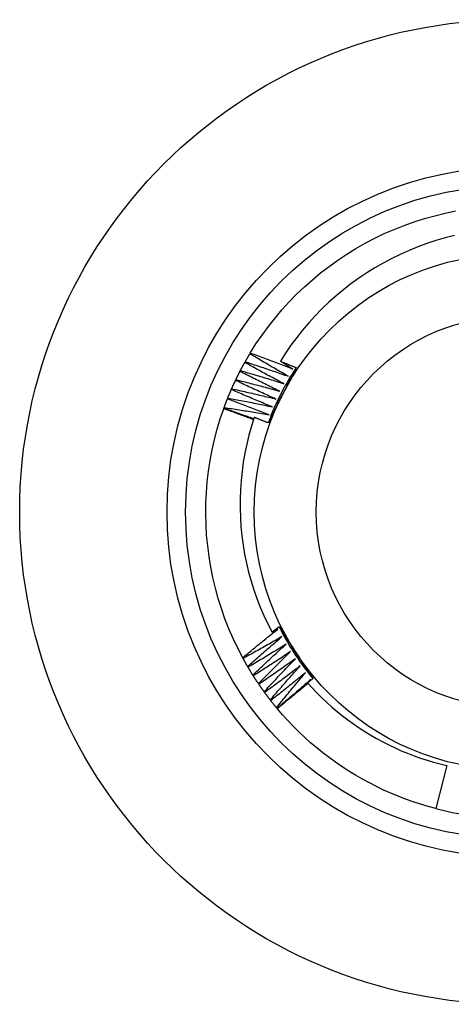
# Model space of a CAD drawing. Header units: inches. Extents: x 10 to 126, y 7 to 90.
# Tile 25 of 59: x 62.175 to 62.394, y 56.972 to 57.472. Entities that reach past the tile are written whole.
import ezdxf

# ---------------------------------------------------------------- set-up
doc = ezdxf.new("R2010")
doc.units = ezdxf.units.IN
doc.header["$MEASUREMENT"] = 0
doc.layers.add('Visible Edges(ANSI)', color=7, linetype='Continuous', lineweight=25)
doc.layers.add('Visible Tangent Edges(ANSI)', color=7, linetype='Continuous', lineweight=25)

msp = doc.modelspace()

# ---------------------------------------------------------------- linework, layer by layer
at = {"layer": 'Visible Edges(ANSI)'}
for p, q in [((62.29138, 57.3024), (62.2916, 57.30275)), ((62.28881, 57.29797), (62.28901, 57.29833)), ((62.28638, 57.29346), (62.28657, 57.29383)), ((62.28411, 57.28888), (62.28429, 57.28925)), ((62.28198, 57.28422), (62.28215, 57.2846)), ((62.2782, 57.27471), (62.27834, 57.2751)), ((62.28001, 57.2795), (62.28017, 57.27988)), ((62.27812, 57.27447), (62.2782, 57.27471)), ((62.28795, 57.14766), (62.28775, 57.14803)), ((62.29047, 57.14321), (62.29026, 57.14356)), ((62.29314, 57.13884), (62.29291, 57.13919)), ((62.32023, 57.13433), (62.32083, 57.13508)), ((62.32143, 57.13584), (62.32237, 57.13703)), ((62.29595, 57.13456), (62.29571, 57.1349)), ((62.29889, 57.13037), (62.29865, 57.13071)), ((62.30198, 57.12629), (62.30172, 57.12662)), ((62.3052, 57.12231), (62.30493, 57.12263)), ((62.30536, 57.12211), (62.3052, 57.12231)), ((62.39147, 57.09332), (62.38585, 57.07141))]:
    msp.add_line(p, q, dxfattribs=at)
at = {"layer": 'Visible Edges(ANSI)', "flags": 128}
for points in [[(62.2916, 57.30275), (62.2945, 57.30735), (62.29757, 57.31185), (62.30079, 57.31624), (62.30416, 57.32051), (62.30768, 57.32466), (62.31134, 57.32868), (62.31514, 57.33258), (62.31908, 57.33634), (62.32314, 57.33996), (62.32733, 57.34343), (62.33164, 57.34676), (62.33606, 57.34993), (62.34058, 57.35295), (62.34522, 57.35581), (62.34995, 57.3585), (62.35477, 57.36102), (62.35967, 57.36338), (62.36466, 57.36556), (62.36972, 57.36757), (62.37484, 57.3694), (62.38003, 57.37105), (62.38527, 57.37251), (62.39056, 57.37379), (62.39589, 57.37489)], [(62.39529, 57.36243), (62.39057, 57.36123), (62.3859, 57.35987), (62.38129, 57.35835), (62.37672, 57.35668), (62.37222, 57.35485), (62.36778, 57.35287), (62.3634, 57.35074), (62.3591, 57.34845), (62.35487, 57.34602), (62.35073, 57.34344), (62.34669, 57.34073), (62.34274, 57.33788), (62.3389, 57.3349), (62.33516, 57.3318), (62.33154, 57.32856), (62.32802, 57.32521), (62.32462, 57.32173), (62.32135, 57.31814), (62.31819, 57.31443), (62.31516, 57.3106), (62.31227, 57.30668), (62.30951, 57.30266), (62.3069, 57.29856)], [(62.28901, 57.29833), (62.28911, 57.2985), (62.28921, 57.29867), (62.2893, 57.29884), (62.2894, 57.29901), (62.2895, 57.29918), (62.28959, 57.29935), (62.28969, 57.29952), (62.28979, 57.29969), (62.28989, 57.29986), (62.28999, 57.30003), (62.29008, 57.3002), (62.29018, 57.30037), (62.29028, 57.30054), (62.29038, 57.30071), (62.29048, 57.30088), (62.29058, 57.30105), (62.29068, 57.30122), (62.29078, 57.30139), (62.29088, 57.30156), (62.29098, 57.30172), (62.29108, 57.30189), (62.29118, 57.30206), (62.29128, 57.30223), (62.29138, 57.3024)], [(62.31089, 57.29095), (62.31007, 57.29141), (62.30925, 57.29188), (62.30844, 57.29235), (62.30762, 57.29282), (62.3068, 57.29328), (62.30598, 57.29375), (62.30517, 57.29423), (62.30435, 57.2947), (62.30354, 57.29517), (62.30272, 57.29565), (62.30191, 57.29612), (62.3011, 57.2966), (62.30028, 57.29708), (62.29947, 57.29755), (62.29866, 57.29803), (62.29785, 57.29851), (62.29704, 57.299), (62.29623, 57.29948), (62.29542, 57.29996), (62.29461, 57.30045), (62.2938, 57.30093), (62.293, 57.30142), (62.29219, 57.30191), (62.29138, 57.3024)], [(62.2916, 57.30275), (62.2925, 57.30243), (62.29341, 57.3021), (62.29431, 57.30177), (62.29522, 57.30145), (62.29612, 57.30112), (62.29702, 57.30079), (62.29793, 57.30046), (62.29883, 57.30012), (62.29973, 57.29979), (62.30063, 57.29946), (62.30154, 57.29912), (62.30244, 57.29878), (62.30334, 57.29845), (62.30424, 57.29811), (62.30514, 57.29777), (62.30604, 57.29743), (62.30694, 57.29708), (62.30784, 57.29674), (62.30874, 57.29639), (62.30963, 57.29605), (62.31053, 57.2957), (62.31143, 57.29535), (62.31233, 57.295), (62.31322, 57.29465)], [(62.28657, 57.29383), (62.28667, 57.294), (62.28676, 57.29418), (62.28685, 57.29435), (62.28694, 57.29453), (62.28703, 57.2947), (62.28712, 57.29487), (62.28721, 57.29505), (62.28731, 57.29522), (62.2874, 57.29539), (62.28749, 57.29556), (62.28758, 57.29574), (62.28768, 57.29591), (62.28777, 57.29608), (62.28786, 57.29625), (62.28796, 57.29643), (62.28805, 57.2966), (62.28815, 57.29677), (62.28824, 57.29694), (62.28833, 57.29711), (62.28843, 57.29729), (62.28852, 57.29746), (62.28862, 57.29763), (62.28871, 57.2978), (62.28881, 57.29797)], [(62.30869, 57.28717), (62.30785, 57.28761), (62.30702, 57.28805), (62.30618, 57.28849), (62.30535, 57.28893), (62.30452, 57.28937), (62.30369, 57.28981), (62.30286, 57.29026), (62.30203, 57.2907), (62.3012, 57.29115), (62.30037, 57.2916), (62.29954, 57.29205), (62.29871, 57.2925), (62.29788, 57.29295), (62.29705, 57.2934), (62.29623, 57.29385), (62.2954, 57.2943), (62.29457, 57.29476), (62.29375, 57.29521), (62.29293, 57.29567), (62.2921, 57.29613), (62.29128, 57.29659), (62.29045, 57.29705), (62.28963, 57.29751), (62.28881, 57.29797)], [(62.28901, 57.29833), (62.28993, 57.29804), (62.29084, 57.29774), (62.29176, 57.29745), (62.29267, 57.29715), (62.29359, 57.29685), (62.2945, 57.29655), (62.29541, 57.29625), (62.29633, 57.29595), (62.29724, 57.29564), (62.29815, 57.29534), (62.29907, 57.29503), (62.29998, 57.29472), (62.30089, 57.29442), (62.3018, 57.29411), (62.30271, 57.2938), (62.30362, 57.29348), (62.30453, 57.29317), (62.30544, 57.29286), (62.30635, 57.29254), (62.30726, 57.29223), (62.30817, 57.29191), (62.30908, 57.29159), (62.30999, 57.29127), (62.31089, 57.29095)], [(62.31495, 57.29536), (62.31422, 57.29426), (62.31351, 57.29316), (62.3128, 57.29205), (62.31211, 57.29093), (62.31143, 57.2898), (62.31076, 57.28867), (62.3101, 57.28753), (62.30946, 57.28639), (62.30882, 57.28523), (62.3082, 57.28408), (62.30758, 57.28291), (62.30698, 57.28174), (62.30639, 57.28056), (62.30582, 57.27938), (62.30525, 57.2782), (62.3047, 57.277), (62.30415, 57.2758), (62.30362, 57.2746), (62.3031, 57.27339), (62.3026, 57.27218), (62.3021, 57.27096), (62.30162, 57.26973), (62.30115, 57.26851), (62.30069, 57.26727)], [(62.3069, 57.29856), (62.30724, 57.29842), (62.30757, 57.29829), (62.30791, 57.29816), (62.30825, 57.29803), (62.30858, 57.2979), (62.30892, 57.29777), (62.30925, 57.29763), (62.30959, 57.2975), (62.30992, 57.29737), (62.31026, 57.29724), (62.31059, 57.2971), (62.31093, 57.29697), (62.31126, 57.29684), (62.3116, 57.2967), (62.31193, 57.29657), (62.31227, 57.29644), (62.3126, 57.2963), (62.31294, 57.29617), (62.31327, 57.29603), (62.31361, 57.2959), (62.31394, 57.29577), (62.31427, 57.29563), (62.31461, 57.2955), (62.31494, 57.29536)], [(62.31322, 57.29465), (62.31296, 57.29481), (62.31269, 57.29497), (62.31243, 57.29514), (62.31217, 57.2953), (62.3119, 57.29546), (62.31164, 57.29562), (62.31138, 57.29578), (62.31111, 57.29595), (62.31085, 57.29611), (62.31058, 57.29627), (62.31032, 57.29643), (62.31006, 57.2966), (62.30979, 57.29676), (62.30953, 57.29692), (62.30927, 57.29708), (62.30901, 57.29725), (62.30874, 57.29741), (62.30848, 57.29757), (62.30822, 57.29774), (62.30795, 57.2979), (62.30769, 57.29806), (62.30743, 57.29823), (62.30717, 57.29839), (62.3069, 57.29856)], [(62.31494, 57.29536), (62.31465, 57.29478), (62.31436, 57.2942), (62.31406, 57.29362), (62.31377, 57.29304), (62.31347, 57.29246), (62.31318, 57.29188), (62.31288, 57.2913), (62.31259, 57.29072), (62.31229, 57.29013), (62.312, 57.28955), (62.3117, 57.28897), (62.31141, 57.28839), (62.31111, 57.28781), (62.31081, 57.28723), (62.31052, 57.28664), (62.31022, 57.28606), (62.30993, 57.28548), (62.30963, 57.2849), (62.30933, 57.28431), (62.30904, 57.28373), (62.30874, 57.28315), (62.30844, 57.28256), (62.30815, 57.28198), (62.30785, 57.2814)], [(62.28429, 57.28925), (62.28437, 57.28943), (62.28446, 57.2896), (62.28454, 57.28978), (62.28463, 57.28996), (62.28471, 57.29013), (62.2848, 57.29031), (62.28489, 57.29049), (62.28497, 57.29066), (62.28506, 57.29084), (62.28515, 57.29101), (62.28523, 57.29119), (62.28532, 57.29137), (62.28541, 57.29154), (62.28549, 57.29172), (62.28558, 57.29189), (62.28567, 57.29207), (62.28576, 57.29224), (62.28585, 57.29242), (62.28594, 57.29259), (62.28603, 57.29277), (62.28612, 57.29294), (62.2862, 57.29311), (62.28629, 57.29329), (62.28638, 57.29346)], [(62.30661, 57.28332), (62.30576, 57.28373), (62.30491, 57.28415), (62.30406, 57.28456), (62.30321, 57.28497), (62.30237, 57.28539), (62.30152, 57.2858), (62.30068, 57.28622), (62.29983, 57.28663), (62.29899, 57.28705), (62.29814, 57.28747), (62.2973, 57.28789), (62.29646, 57.28832), (62.29562, 57.28874), (62.29477, 57.28916), (62.29393, 57.28959), (62.29309, 57.29001), (62.29225, 57.29044), (62.29141, 57.29087), (62.29057, 57.2913), (62.28973, 57.29173), (62.2889, 57.29216), (62.28806, 57.29259), (62.28722, 57.29303), (62.28638, 57.29346)], [(62.28657, 57.29383), (62.2875, 57.29357), (62.28842, 57.2933), (62.28935, 57.29303), (62.29027, 57.29277), (62.2912, 57.2925), (62.29212, 57.29223), (62.29304, 57.29196), (62.29396, 57.29169), (62.29489, 57.29141), (62.29581, 57.29114), (62.29673, 57.29086), (62.29765, 57.29059), (62.29857, 57.29031), (62.29949, 57.29003), (62.30042, 57.28975), (62.30134, 57.28947), (62.30226, 57.28918), (62.30318, 57.2889), (62.30409, 57.28861), (62.30501, 57.28833), (62.30593, 57.28804), (62.30685, 57.28775), (62.30777, 57.28746), (62.30869, 57.28717)], [(62.28215, 57.2846), (62.28223, 57.28478), (62.28231, 57.28496), (62.28239, 57.28514), (62.28247, 57.28532), (62.28255, 57.2855), (62.28263, 57.28567), (62.28271, 57.28585), (62.28279, 57.28603), (62.28287, 57.28621), (62.28295, 57.28639), (62.28303, 57.28657), (62.28311, 57.28675), (62.28319, 57.28692), (62.28328, 57.2871), (62.28336, 57.28728), (62.28344, 57.28746), (62.28352, 57.28764), (62.28361, 57.28781), (62.28369, 57.28799), (62.28377, 57.28817), (62.28386, 57.28835), (62.28394, 57.28852), (62.28402, 57.2887), (62.28411, 57.28888)], [(62.30465, 57.27941), (62.30379, 57.27979), (62.30293, 57.28018), (62.30207, 57.28056), (62.30121, 57.28094), (62.30035, 57.28133), (62.29949, 57.28172), (62.29863, 57.28211), (62.29777, 57.2825), (62.29692, 57.28289), (62.29606, 57.28328), (62.2952, 57.28367), (62.29435, 57.28407), (62.29349, 57.28446), (62.29263, 57.28486), (62.29178, 57.28525), (62.29093, 57.28565), (62.29007, 57.28605), (62.28922, 57.28645), (62.28837, 57.28685), (62.28751, 57.28726), (62.28666, 57.28766), (62.28581, 57.28806), (62.28496, 57.28847), (62.28411, 57.28888)], [(62.28429, 57.28925), (62.28522, 57.28902), (62.28615, 57.28878), (62.28708, 57.28855), (62.28802, 57.28831), (62.28895, 57.28807), (62.28988, 57.28783), (62.29081, 57.28759), (62.29174, 57.28735), (62.29267, 57.28711), (62.2936, 57.28686), (62.29454, 57.28662), (62.29547, 57.28637), (62.2964, 57.28613), (62.29732, 57.28588), (62.29825, 57.28563), (62.29918, 57.28538), (62.30011, 57.28512), (62.30104, 57.28487), (62.30197, 57.28462), (62.3029, 57.28436), (62.30382, 57.2841), (62.30475, 57.28384), (62.30568, 57.28359), (62.30661, 57.28332)], [(62.28017, 57.27988), (62.28024, 57.28006), (62.28031, 57.28024), (62.28039, 57.28042), (62.28046, 57.28061), (62.28054, 57.28079), (62.28061, 57.28097), (62.28068, 57.28115), (62.28076, 57.28133), (62.28083, 57.28151), (62.28091, 57.28169), (62.28098, 57.28188), (62.28106, 57.28206), (62.28114, 57.28224), (62.28121, 57.28242), (62.28129, 57.2826), (62.28136, 57.28278), (62.28144, 57.28296), (62.28152, 57.28314), (62.2816, 57.28332), (62.28167, 57.2835), (62.28175, 57.28368), (62.28183, 57.28386), (62.28191, 57.28404), (62.28198, 57.28422)], [(62.30283, 57.27543), (62.30195, 57.27579), (62.30108, 57.27614), (62.30021, 57.2765), (62.29934, 57.27685), (62.29847, 57.27721), (62.29759, 57.27757), (62.29672, 57.27793), (62.29585, 57.27829), (62.29498, 57.27865), (62.29411, 57.27902), (62.29324, 57.27938), (62.29237, 57.27975), (62.29151, 57.28011), (62.29064, 57.28048), (62.28977, 57.28085), (62.2889, 57.28122), (62.28804, 57.28159), (62.28717, 57.28196), (62.28631, 57.28234), (62.28544, 57.28271), (62.28458, 57.28309), (62.28371, 57.28346), (62.28285, 57.28384), (62.28198, 57.28422)], [(62.28215, 57.2846), (62.28309, 57.2844), (62.28403, 57.28419), (62.28497, 57.28399), (62.28591, 57.28378), (62.28685, 57.28357), (62.28779, 57.28337), (62.28873, 57.28316), (62.28967, 57.28295), (62.2906, 57.28273), (62.29154, 57.28252), (62.29248, 57.28231), (62.29342, 57.28209), (62.29436, 57.28187), (62.29529, 57.28166), (62.29623, 57.28144), (62.29717, 57.28122), (62.2981, 57.28099), (62.29904, 57.28077), (62.29998, 57.28055), (62.30091, 57.28032), (62.30185, 57.2801), (62.30278, 57.27987), (62.30372, 57.27964), (62.30465, 57.27941)], [(62.30785, 57.2814), (62.30755, 57.28081), (62.30725, 57.28022), (62.30695, 57.27963), (62.30665, 57.27904), (62.30635, 57.27845), (62.30605, 57.27786), (62.30575, 57.27727), (62.30545, 57.27668), (62.30515, 57.27609), (62.30485, 57.2755), (62.30455, 57.27492), (62.30425, 57.27433), (62.30396, 57.27374), (62.30366, 57.27315), (62.30336, 57.27257), (62.30306, 57.27198), (62.30276, 57.27139), (62.30246, 57.2708), (62.30217, 57.27022), (62.30187, 57.26963), (62.30157, 57.26904), (62.30127, 57.26846), (62.30098, 57.26787), (62.30068, 57.26728)], [(62.27834, 57.2751), (62.27841, 57.27528), (62.27848, 57.27547), (62.27854, 57.27565), (62.27861, 57.27583), (62.27868, 57.27602), (62.27875, 57.2762), (62.27882, 57.27638), (62.27889, 57.27657), (62.27895, 57.27675), (62.27902, 57.27694), (62.27909, 57.27712), (62.27916, 57.2773), (62.27923, 57.27749), (62.2793, 57.27767), (62.27937, 57.27785), (62.27944, 57.27803), (62.27951, 57.27822), (62.27958, 57.2784), (62.27966, 57.27858), (62.27973, 57.27877), (62.2798, 57.27895), (62.27987, 57.27913), (62.27994, 57.27931), (62.28001, 57.2795)], [(62.27834, 57.2751), (62.27929, 57.27496), (62.28025, 57.27482), (62.2812, 57.27467), (62.28215, 57.27453), (62.2831, 57.27438), (62.28405, 57.27424), (62.285, 57.27409), (62.28595, 57.27394), (62.2869, 57.27379), (62.28785, 57.27364), (62.2888, 57.27349), (62.28975, 57.27333), (62.2907, 57.27318), (62.29165, 57.27302), (62.2926, 57.27287), (62.29355, 57.27271), (62.2945, 57.27255), (62.29545, 57.27239), (62.2964, 57.27223), (62.29734, 57.27206), (62.29829, 57.2719), (62.29924, 57.27173), (62.30019, 57.27157), (62.30114, 57.2714)], [(62.30114, 57.2714), (62.30025, 57.27172), (62.29937, 57.27205), (62.29848, 57.27238), (62.2976, 57.2727), (62.29672, 57.27303), (62.29583, 57.27336), (62.29495, 57.27369), (62.29407, 57.27403), (62.29319, 57.27436), (62.29231, 57.27469), (62.29143, 57.27503), (62.29055, 57.27537), (62.28967, 57.2757), (62.28879, 57.27604), (62.28791, 57.27638), (62.28703, 57.27672), (62.28615, 57.27707), (62.28527, 57.27741), (62.2844, 57.27776), (62.28352, 57.2781), (62.28264, 57.27845), (62.28177, 57.2788), (62.28089, 57.27914), (62.28001, 57.2795)], [(62.28017, 57.27988), (62.28111, 57.27971), (62.28206, 57.27954), (62.28301, 57.27936), (62.28395, 57.27919), (62.2849, 57.27901), (62.28584, 57.27883), (62.28679, 57.27865), (62.28773, 57.27847), (62.28868, 57.27829), (62.28962, 57.27811), (62.29057, 57.27793), (62.29151, 57.27774), (62.29246, 57.27756), (62.2934, 57.27737), (62.29434, 57.27718), (62.29529, 57.27699), (62.29623, 57.2768), (62.29717, 57.27661), (62.29812, 57.27642), (62.29906, 57.27622), (62.3, 57.27603), (62.30094, 57.27583), (62.30189, 57.27563), (62.30283, 57.27543)], [(62.28775, 57.14803), (62.28524, 57.15286), (62.28291, 57.15777), (62.28075, 57.16277), (62.27876, 57.16783), (62.27695, 57.17297), (62.27533, 57.17816), (62.27388, 57.18341), (62.27262, 57.1887), (62.27155, 57.19404), (62.27067, 57.19941), (62.26997, 57.2048), (62.26946, 57.21022), (62.26914, 57.21565), (62.26901, 57.22109), (62.26907, 57.22653), (62.26933, 57.23197), (62.26977, 57.23739), (62.2704, 57.2428), (62.27122, 57.24818), (62.27223, 57.25353), (62.27343, 57.25884), (62.27481, 57.2641), (62.27637, 57.26931), (62.27812, 57.27447)], [(62.29324, 57.26891), (62.29261, 57.26915), (62.29198, 57.26939), (62.29135, 57.26963), (62.29073, 57.26986), (62.2901, 57.2701), (62.28947, 57.27033), (62.28884, 57.27057), (62.28821, 57.2708), (62.28758, 57.27103), (62.28695, 57.27127), (62.28632, 57.2715), (62.28569, 57.27173), (62.28506, 57.27196), (62.28443, 57.27219), (62.2838, 57.27242), (62.28317, 57.27265), (62.28254, 57.27288), (62.28191, 57.27311), (62.28128, 57.27334), (62.28064, 57.27356), (62.28001, 57.27379), (62.27938, 57.27402), (62.27875, 57.27424), (62.27812, 57.27447)], [(62.29339, 57.26938), (62.29275, 57.26959), (62.29212, 57.26981), (62.29148, 57.27003), (62.29085, 57.27024), (62.29022, 57.27046), (62.28958, 57.27068), (62.28895, 57.2709), (62.28831, 57.27112), (62.28768, 57.27134), (62.28705, 57.27156), (62.28641, 57.27178), (62.28578, 57.272), (62.28515, 57.27222), (62.28452, 57.27245), (62.28388, 57.27267), (62.28325, 57.27289), (62.28262, 57.27312), (62.28199, 57.27334), (62.28136, 57.27357), (62.28073, 57.2738), (62.28009, 57.27402), (62.27946, 57.27425), (62.27883, 57.27448), (62.2782, 57.27471)], [(62.29362, 57.27007), (62.2922, 57.2656), (62.29093, 57.26107), (62.28982, 57.25651), (62.28886, 57.25191), (62.28806, 57.24729), (62.28742, 57.24265), (62.28693, 57.238), (62.2866, 57.23333), (62.28643, 57.22865), (62.28642, 57.22396), (62.28657, 57.21928), (62.28687, 57.2146), (62.28734, 57.20993), (62.28796, 57.20527), (62.28875, 57.20064), (62.28969, 57.19604), (62.29078, 57.19149), (62.29203, 57.18698), (62.29344, 57.18251), (62.29499, 57.1781), (62.2967, 57.17374), (62.29855, 57.16944), (62.30055, 57.1652), (62.3027, 57.16103)], [(62.30068, 57.26728), (62.30039, 57.2674), (62.30009, 57.26752), (62.2998, 57.26763), (62.2995, 57.26775), (62.29921, 57.26787), (62.29892, 57.26799), (62.29862, 57.2681), (62.29833, 57.26822), (62.29804, 57.26834), (62.29774, 57.26845), (62.29745, 57.26857), (62.29715, 57.26869), (62.29686, 57.2688), (62.29656, 57.26892), (62.29627, 57.26904), (62.29598, 57.26915), (62.29568, 57.26927), (62.29539, 57.26938), (62.29509, 57.2695), (62.2948, 57.26961), (62.2945, 57.26973), (62.29421, 57.26984), (62.29391, 57.26996), (62.29362, 57.27007)], [(62.28775, 57.14803), (62.28849, 57.14864), (62.28922, 57.14926), (62.28996, 57.14988), (62.2907, 57.15049), (62.29144, 57.15111), (62.29218, 57.15172), (62.29292, 57.15233), (62.29367, 57.15294), (62.29441, 57.15356), (62.29515, 57.15417), (62.2959, 57.15477), (62.29665, 57.15538), (62.29739, 57.15599), (62.29814, 57.1566), (62.29889, 57.1572), (62.29964, 57.1578), (62.30039, 57.15841), (62.30114, 57.15901), (62.30189, 57.15961), (62.30264, 57.16021), (62.30339, 57.16081), (62.30415, 57.16141), (62.3049, 57.16201), (62.30566, 57.16261)], [(62.3027, 57.16103), (62.30285, 57.16114), (62.30299, 57.16126), (62.30314, 57.16137), (62.30329, 57.16149), (62.30344, 57.16161), (62.30358, 57.16172), (62.30373, 57.16184), (62.30388, 57.16195), (62.30402, 57.16207), (62.30417, 57.16219), (62.30432, 57.1623), (62.30446, 57.16242), (62.30461, 57.16253), (62.30476, 57.16265), (62.3049, 57.16276), (62.30505, 57.16288), (62.3052, 57.16299), (62.30535, 57.16311), (62.30549, 57.16322), (62.30564, 57.16334), (62.30579, 57.16346), (62.30593, 57.16357), (62.30608, 57.16369), (62.30623, 57.1638)], [(62.30566, 57.16261), (62.30553, 57.16254), (62.30541, 57.16247), (62.30529, 57.16241), (62.30516, 57.16234), (62.30504, 57.16228), (62.30492, 57.16221), (62.30479, 57.16214), (62.30467, 57.16208), (62.30455, 57.16201), (62.30443, 57.16195), (62.3043, 57.16188), (62.30418, 57.16182), (62.30406, 57.16175), (62.30393, 57.16168), (62.30381, 57.16162), (62.30369, 57.16155), (62.30356, 57.16149), (62.30344, 57.16142), (62.30332, 57.16135), (62.30319, 57.16129), (62.30307, 57.16122), (62.30295, 57.16116), (62.30282, 57.16109), (62.3027, 57.16103)], [(62.30623, 57.1638), (62.30658, 57.16326), (62.30694, 57.16271), (62.3073, 57.16217), (62.30765, 57.16162), (62.30801, 57.16107), (62.30836, 57.16053), (62.30872, 57.15998), (62.30908, 57.15944), (62.30943, 57.15889), (62.30979, 57.15834), (62.31014, 57.1578), (62.3105, 57.15725), (62.31085, 57.1567), (62.31121, 57.15616), (62.31157, 57.15561), (62.31192, 57.15506), (62.31228, 57.15451), (62.31264, 57.15397), (62.31299, 57.15342), (62.31335, 57.15287), (62.31371, 57.15232), (62.31406, 57.15177), (62.31442, 57.15122), (62.31478, 57.15067)], [(62.30623, 57.1638), (62.30682, 57.16263), (62.30742, 57.16145), (62.30803, 57.16029), (62.30865, 57.15913), (62.30929, 57.15798), (62.30993, 57.15683), (62.31059, 57.15569), (62.31126, 57.15456), (62.31194, 57.15343), (62.31263, 57.15231), (62.31333, 57.1512), (62.31405, 57.1501), (62.31477, 57.149), (62.3155, 57.14791), (62.31625, 57.14682), (62.31701, 57.14575), (62.31777, 57.14468), (62.31855, 57.14362), (62.31934, 57.14256), (62.32014, 57.14152), (62.32094, 57.14048), (62.32176, 57.13945), (62.32259, 57.13843), (62.32343, 57.13741)], [(62.30768, 57.15873), (62.30686, 57.15825), (62.30605, 57.15778), (62.30523, 57.15731), (62.30441, 57.15684), (62.30359, 57.15637), (62.30278, 57.15591), (62.30196, 57.15544), (62.30114, 57.15497), (62.30032, 57.15451), (62.2995, 57.15404), (62.29868, 57.15358), (62.29786, 57.15312), (62.29703, 57.15266), (62.29621, 57.1522), (62.29539, 57.15174), (62.29456, 57.15128), (62.29374, 57.15083), (62.29291, 57.15037), (62.29209, 57.14992), (62.29126, 57.14947), (62.29043, 57.14901), (62.2896, 57.14856), (62.28878, 57.14811), (62.28795, 57.14766)], [(62.29026, 57.14356), (62.29098, 57.14421), (62.29169, 57.14485), (62.29241, 57.14549), (62.29313, 57.14613), (62.29385, 57.14677), (62.29457, 57.1474), (62.29529, 57.14804), (62.29601, 57.14868), (62.29673, 57.14931), (62.29746, 57.14994), (62.29818, 57.15058), (62.29891, 57.15121), (62.29963, 57.15184), (62.30036, 57.15247), (62.30109, 57.1531), (62.30182, 57.15373), (62.30255, 57.15436), (62.30328, 57.15498), (62.30401, 57.15561), (62.30474, 57.15624), (62.30547, 57.15686), (62.30621, 57.15748), (62.30694, 57.15811), (62.30768, 57.15873)], [(62.30982, 57.15492), (62.30902, 57.15442), (62.30822, 57.15392), (62.30742, 57.15342), (62.30662, 57.15292), (62.30582, 57.15243), (62.30502, 57.15193), (62.30422, 57.15144), (62.30341, 57.15095), (62.30261, 57.15046), (62.3018, 57.14997), (62.301, 57.14948), (62.30019, 57.14899), (62.29939, 57.1485), (62.29858, 57.14802), (62.29777, 57.14753), (62.29696, 57.14705), (62.29615, 57.14656), (62.29534, 57.14608), (62.29453, 57.1456), (62.29372, 57.14512), (62.29291, 57.14464), (62.2921, 57.14416), (62.29128, 57.14368), (62.29047, 57.14321)], [(62.29291, 57.13919), (62.29361, 57.13985), (62.2943, 57.14052), (62.295, 57.14118), (62.2957, 57.14184), (62.2964, 57.14251), (62.2971, 57.14317), (62.2978, 57.14383), (62.2985, 57.14449), (62.2992, 57.14514), (62.2999, 57.1458), (62.3006, 57.14646), (62.30131, 57.14711), (62.30201, 57.14777), (62.30272, 57.14842), (62.30342, 57.14908), (62.30413, 57.14973), (62.30484, 57.15038), (62.30555, 57.15103), (62.30626, 57.15168), (62.30697, 57.15233), (62.30768, 57.15298), (62.3084, 57.15362), (62.30911, 57.15427), (62.30982, 57.15492)], [(62.31209, 57.15118), (62.31131, 57.15065), (62.31053, 57.15013), (62.30975, 57.1496), (62.30896, 57.14908), (62.30818, 57.14856), (62.30739, 57.14804), (62.3066, 57.14752), (62.30582, 57.147), (62.30503, 57.14648), (62.30424, 57.14597), (62.30345, 57.14545), (62.30266, 57.14494), (62.30187, 57.14442), (62.30108, 57.14391), (62.30029, 57.1434), (62.2995, 57.14289), (62.29871, 57.14238), (62.29791, 57.14187), (62.29712, 57.14136), (62.29632, 57.14086), (62.29553, 57.14035), (62.29473, 57.13984), (62.29393, 57.13934), (62.29314, 57.13884)], [(62.29571, 57.1349), (62.29639, 57.13559), (62.29706, 57.13628), (62.29773, 57.13696), (62.29841, 57.13765), (62.29908, 57.13833), (62.29976, 57.13901), (62.30044, 57.1397), (62.30112, 57.14038), (62.3018, 57.14106), (62.30248, 57.14174), (62.30316, 57.14242), (62.30384, 57.1431), (62.30452, 57.14378), (62.30521, 57.14445), (62.30589, 57.14513), (62.30658, 57.1458), (62.30726, 57.14648), (62.30795, 57.14715), (62.30864, 57.14783), (62.30933, 57.1485), (62.31002, 57.14917), (62.31071, 57.14984), (62.3114, 57.15051), (62.31209, 57.15118)], [(62.31478, 57.15067), (62.31514, 57.15012), (62.3155, 57.14956), (62.31586, 57.14901), (62.31622, 57.14845), (62.31658, 57.1479), (62.31694, 57.14735), (62.3173, 57.14679), (62.31766, 57.14624), (62.31802, 57.14569), (62.31838, 57.14513), (62.31874, 57.14458), (62.3191, 57.14403), (62.31946, 57.14347), (62.31982, 57.14292), (62.32018, 57.14237), (62.32054, 57.14182), (62.3209, 57.14127), (62.32126, 57.14071), (62.32162, 57.14016), (62.32198, 57.13961), (62.32234, 57.13906), (62.3227, 57.13851), (62.32306, 57.13796), (62.32342, 57.13741)], [(62.29026, 57.14356), (62.29016, 57.14373), (62.29006, 57.1439), (62.28996, 57.14407), (62.28987, 57.14424), (62.28977, 57.14441), (62.28967, 57.14458), (62.28957, 57.14475), (62.28947, 57.14492), (62.28938, 57.14509), (62.28928, 57.14526), (62.28918, 57.14543), (62.28909, 57.1456), (62.28899, 57.14578), (62.2889, 57.14595), (62.2888, 57.14612), (62.2887, 57.14629), (62.28861, 57.14646), (62.28851, 57.14663), (62.28842, 57.1468), (62.28832, 57.14697), (62.28823, 57.14715), (62.28813, 57.14732), (62.28804, 57.14749), (62.28795, 57.14766)], [(62.31449, 57.14751), (62.31372, 57.14696), (62.31296, 57.14641), (62.31219, 57.14586), (62.31143, 57.14532), (62.31066, 57.14477), (62.30989, 57.14422), (62.30912, 57.14368), (62.30835, 57.14313), (62.30758, 57.14259), (62.30681, 57.14205), (62.30604, 57.14151), (62.30527, 57.14097), (62.30449, 57.14043), (62.30372, 57.13989), (62.30295, 57.13935), (62.30217, 57.13882), (62.3014, 57.13828), (62.30062, 57.13775), (62.29984, 57.13721), (62.29906, 57.13668), (62.29829, 57.13615), (62.29751, 57.13562), (62.29673, 57.13509), (62.29595, 57.13456)], [(62.29865, 57.13071), (62.2993, 57.13142), (62.29995, 57.13213), (62.3006, 57.13283), (62.30125, 57.13354), (62.30191, 57.13425), (62.30256, 57.13495), (62.30322, 57.13566), (62.30387, 57.13636), (62.30453, 57.13706), (62.30519, 57.13777), (62.30584, 57.13847), (62.3065, 57.13917), (62.30716, 57.13987), (62.30783, 57.14057), (62.30849, 57.14127), (62.30915, 57.14196), (62.30981, 57.14266), (62.31048, 57.14336), (62.31114, 57.14405), (62.31181, 57.14475), (62.31248, 57.14544), (62.31315, 57.14613), (62.31382, 57.14682), (62.31449, 57.14751)], [(62.29291, 57.13919), (62.29281, 57.13935), (62.29271, 57.13952), (62.2926, 57.13969), (62.2925, 57.13985), (62.2924, 57.14002), (62.29229, 57.14019), (62.29219, 57.14035), (62.29209, 57.14052), (62.29198, 57.14069), (62.29188, 57.14085), (62.29178, 57.14102), (62.29168, 57.14119), (62.29157, 57.14136), (62.29147, 57.14152), (62.29137, 57.14169), (62.29127, 57.14186), (62.29117, 57.14203), (62.29107, 57.1422), (62.29097, 57.14236), (62.29087, 57.14253), (62.29077, 57.1427), (62.29067, 57.14287), (62.29057, 57.14304), (62.29047, 57.14321)], [(62.317, 57.14393), (62.31625, 57.14336), (62.31551, 57.14278), (62.31476, 57.14221), (62.31401, 57.14164), (62.31326, 57.14106), (62.31251, 57.14049), (62.31176, 57.13992), (62.31101, 57.13935), (62.31026, 57.13879), (62.30951, 57.13822), (62.30875, 57.13765), (62.308, 57.13709), (62.30725, 57.13652), (62.30649, 57.13596), (62.30573, 57.1354), (62.30498, 57.13483), (62.30422, 57.13427), (62.30346, 57.13371), (62.3027, 57.13315), (62.30194, 57.1326), (62.30118, 57.13204), (62.30042, 57.13148), (62.29966, 57.13093), (62.29889, 57.13037)], [(62.30172, 57.12662), (62.30235, 57.12735), (62.30298, 57.12808), (62.3036, 57.1288), (62.30423, 57.12953), (62.30486, 57.13026), (62.30549, 57.13099), (62.30612, 57.13171), (62.30676, 57.13244), (62.30739, 57.13316), (62.30802, 57.13389), (62.30866, 57.13461), (62.30929, 57.13533), (62.30993, 57.13605), (62.31057, 57.13677), (62.31121, 57.13749), (62.31185, 57.13821), (62.31249, 57.13893), (62.31313, 57.13965), (62.31377, 57.14036), (62.31442, 57.14108), (62.31506, 57.14179), (62.31571, 57.14251), (62.31635, 57.14322), (62.317, 57.14393)], [(62.31963, 57.14044), (62.3189, 57.13984), (62.31817, 57.13924), (62.31745, 57.13864), (62.31672, 57.13804), (62.31599, 57.13745), (62.31526, 57.13685), (62.31453, 57.13626), (62.31379, 57.13566), (62.31306, 57.13507), (62.31233, 57.13448), (62.31159, 57.13389), (62.31086, 57.1333), (62.31012, 57.13271), (62.30939, 57.13212), (62.30865, 57.13153), (62.30791, 57.13095), (62.30717, 57.13036), (62.30643, 57.12978), (62.30569, 57.12919), (62.30495, 57.12861), (62.30421, 57.12803), (62.30347, 57.12745), (62.30272, 57.12687), (62.30198, 57.12629)], [(62.30493, 57.12263), (62.30553, 57.12338), (62.30614, 57.12413), (62.30674, 57.12488), (62.30734, 57.12562), (62.30795, 57.12637), (62.30855, 57.12712), (62.30916, 57.12786), (62.30977, 57.12861), (62.31038, 57.12935), (62.31099, 57.1301), (62.3116, 57.13084), (62.31221, 57.13158), (62.31282, 57.13233), (62.31344, 57.13307), (62.31405, 57.13381), (62.31467, 57.13455), (62.31528, 57.13529), (62.3159, 57.13602), (62.31652, 57.13676), (62.31714, 57.1375), (62.31776, 57.13823), (62.31838, 57.13897), (62.31901, 57.1397), (62.31963, 57.14044)], [(62.29571, 57.1349), (62.2956, 57.13506), (62.29549, 57.13523), (62.29538, 57.13539), (62.29528, 57.13555), (62.29517, 57.13571), (62.29506, 57.13588), (62.29495, 57.13604), (62.29484, 57.1362), (62.29473, 57.13637), (62.29462, 57.13653), (62.29452, 57.1367), (62.29441, 57.13686), (62.2943, 57.13702), (62.29419, 57.13719), (62.29409, 57.13735), (62.29398, 57.13752), (62.29387, 57.13768), (62.29377, 57.13785), (62.29366, 57.13801), (62.29356, 57.13818), (62.29345, 57.13834), (62.29335, 57.13851), (62.29324, 57.13867), (62.29314, 57.13884)], [(62.32237, 57.13703), (62.32166, 57.13641), (62.32096, 57.13578), (62.32025, 57.13516), (62.31954, 57.13454), (62.31883, 57.13392), (62.31812, 57.1333), (62.31741, 57.13268), (62.3167, 57.13206), (62.31598, 57.13145), (62.31527, 57.13083), (62.31456, 57.13022), (62.31384, 57.1296), (62.31313, 57.12899), (62.31241, 57.12838), (62.31169, 57.12777), (62.31097, 57.12716), (62.31025, 57.12655), (62.30953, 57.12594), (62.30881, 57.12533), (62.30809, 57.12473), (62.30737, 57.12412), (62.30665, 57.12351), (62.30592, 57.12291), (62.3052, 57.12231)], [(62.32342, 57.13741), (62.3233, 57.13732), (62.32319, 57.13723), (62.32307, 57.13714), (62.32296, 57.13705), (62.32284, 57.13696), (62.32273, 57.13687), (62.32262, 57.13678), (62.3225, 57.13669), (62.32239, 57.1366), (62.32227, 57.13651), (62.32216, 57.13642), (62.32205, 57.13633), (62.32193, 57.13624), (62.32182, 57.13615), (62.3217, 57.13606), (62.32159, 57.13597), (62.32147, 57.13588), (62.32136, 57.13579), (62.32125, 57.1357), (62.32113, 57.13561), (62.32102, 57.13552), (62.32091, 57.13543), (62.32079, 57.13534), (62.32068, 57.13525)], [(62.32068, 57.13525), (62.32301, 57.13268), (62.32542, 57.13017), (62.32789, 57.12772), (62.33042, 57.12533), (62.33301, 57.12301), (62.33567, 57.12076), (62.33838, 57.11857), (62.34116, 57.11645), (62.34398, 57.11441), (62.34686, 57.11244), (62.34978, 57.11055), (62.35276, 57.10873), (62.35578, 57.10699), (62.35884, 57.10533), (62.36195, 57.10375), (62.3651, 57.10225), (62.36829, 57.10083), (62.37151, 57.0995), (62.37477, 57.09825), (62.37805, 57.09709), (62.38137, 57.09602), (62.38471, 57.09503), (62.38808, 57.09413), (62.39147, 57.09332)], [(62.29865, 57.13071), (62.29854, 57.13087), (62.29842, 57.13103), (62.29831, 57.13119), (62.29819, 57.13134), (62.29808, 57.1315), (62.29796, 57.13166), (62.29785, 57.13182), (62.29774, 57.13198), (62.29762, 57.13214), (62.29751, 57.1323), (62.2974, 57.13246), (62.29728, 57.13262), (62.29717, 57.13278), (62.29706, 57.13294), (62.29695, 57.13311), (62.29683, 57.13327), (62.29672, 57.13343), (62.29661, 57.13359), (62.2965, 57.13375), (62.29639, 57.13391), (62.29628, 57.13407), (62.29617, 57.13423), (62.29606, 57.1344), (62.29595, 57.13456)], [(62.30172, 57.12662), (62.3016, 57.12677), (62.30148, 57.12693), (62.30136, 57.12708), (62.30124, 57.12724), (62.30113, 57.12739), (62.30101, 57.12755), (62.30089, 57.1277), (62.30077, 57.12786), (62.30065, 57.12802), (62.30053, 57.12817), (62.30041, 57.12833), (62.30029, 57.12848), (62.30018, 57.12864), (62.30006, 57.1288), (62.29994, 57.12895), (62.29982, 57.12911), (62.29971, 57.12927), (62.29959, 57.12943), (62.29947, 57.12958), (62.29936, 57.12974), (62.29924, 57.1299), (62.29913, 57.13006), (62.29901, 57.13022), (62.29889, 57.13037)], [(62.32097, 57.13492), (62.32031, 57.13439), (62.31966, 57.13387), (62.319, 57.13334), (62.31835, 57.13281), (62.31769, 57.13229), (62.31704, 57.13176), (62.31638, 57.13123), (62.31573, 57.1307), (62.31508, 57.13017), (62.31443, 57.12963), (62.31377, 57.1291), (62.31312, 57.12857), (62.31247, 57.12804), (62.31182, 57.1275), (62.31117, 57.12696), (62.31053, 57.12643), (62.30988, 57.12589), (62.30923, 57.12535), (62.30858, 57.12482), (62.30794, 57.12428), (62.30729, 57.12374), (62.30665, 57.1232), (62.306, 57.12265), (62.30536, 57.12211)], [(62.30493, 57.12263), (62.30481, 57.12278), (62.30468, 57.12293), (62.30456, 57.12308), (62.30443, 57.12323), (62.30431, 57.12338), (62.30418, 57.12353), (62.30406, 57.12368), (62.30393, 57.12384), (62.30381, 57.12399), (62.30369, 57.12414), (62.30356, 57.12429), (62.30344, 57.12445), (62.30332, 57.1246), (62.3032, 57.12475), (62.30307, 57.1249), (62.30295, 57.12506), (62.30283, 57.12521), (62.30271, 57.12536), (62.30258, 57.12552), (62.30246, 57.12567), (62.30234, 57.12583), (62.30222, 57.12598), (62.3021, 57.12613), (62.30198, 57.12629)], [(62.38585, 57.07141), (62.38196, 57.07246), (62.3781, 57.07361), (62.37427, 57.07487), (62.37048, 57.07622), (62.36672, 57.07766), (62.363, 57.07921), (62.35932, 57.08085), (62.35568, 57.08259), (62.3521, 57.08442), (62.34856, 57.08634), (62.34507, 57.08835), (62.34163, 57.09046), (62.33825, 57.09265), (62.33493, 57.09492), (62.33167, 57.09729), (62.32847, 57.09973), (62.32533, 57.10226), (62.32226, 57.10487), (62.31926, 57.10756), (62.31633, 57.11032), (62.31348, 57.11316), (62.31069, 57.11608), (62.30799, 57.11906), (62.30536, 57.12211)]]:
    msp.add_lwpolyline(points, dxfattribs=at)
at = {"layer": 'Visible Edges(ANSI)'}
for radius in [0.25, 0.1752, 0.16575, 0.13091]:
    msp.add_circle((62.42452, 57.22203), radius, dxfattribs=at)
msp.add_arc((62.42452, 57.22203), 0.15551, 255.6, 268.1697, dxfattribs=at)
at = {"layer": 'Visible Tangent Edges(ANSI)'}
msp.add_circle((62.42452, 57.22203), 0.09941, dxfattribs=at)

doc.saveas('drawing.dxf')
